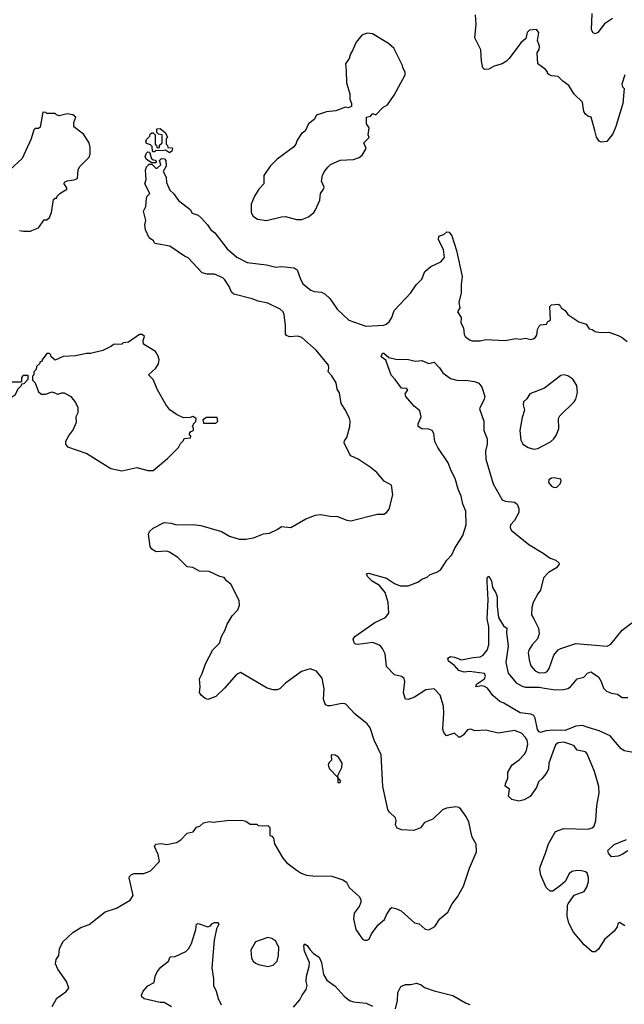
# Model space of a CAD drawing. Extents: x 2293139 to 2515392, y 824115 to 1006937.
# Tile 74 of 256: x 2339726 to 2344160, y 899368 to 906589. Entities that reach past the tile are written whole.
import ezdxf

# ---------------------------------------------------------------- set-up
doc = ezdxf.new("R2010")
doc.units = 0

msp = doc.modelspace()

# ---------------------------------------------------------------- linework, layer by layer
at = {"layer": '0CON10XD'}
for points in [[(2344072.3, 906597.7), (2344015, 906557.8), (2343966, 906495), (2343945, 906486), (2343932.2, 906492.2), (2343919.5, 906515), (2343924.3, 906635)], [(2344162.5, 906185), (2344142, 906115), (2344146.4, 906096.4), (2344157.5, 906085), (2344148.8, 905975), (2344098, 905805), (2344075, 905752.5), (2344032.5, 905695), (2343990.7, 905690.7), (2343975, 905697.5), (2343955, 905726.7), (2343944.2, 905775), (2343917.5, 905875), (2343891.7, 905881.7), (2343875.9, 905895.9), (2343863.8, 905915), (2343853.3, 905985), (2343792.7, 906042.7), (2343753.3, 906105), (2343708.3, 906138.3), (2343675, 906172.5), (2343625, 906177.5), (2343605, 906187.5), (2343597.5, 906195), (2343597, 906207), (2343580, 906225), (2343526.7, 906265), (2343520, 906345), (2343535, 906370), (2343537.5, 906395), (2343522.5, 906435), (2343532.5, 906495), (2343516.4, 906516.4), (2343465, 906512.5), (2343447.5, 906495), (2343438.3, 906451.7), (2343401.2, 906418.8), (2343316.4, 906303.6), (2343295.8, 906284.2), (2343265, 906266.2), (2343205, 906248.8), (2343165, 906226.2), (2343134.1, 906224.1), (2343123.3, 906235), (2343112, 906285), (2343107, 906367), (2343063.8, 906455), (2343074.2, 906555), (2343068.1, 906625)], [(2341535, 905116.2), (2341645, 905142.5), (2341675, 905144.2), (2341755, 905124.2), (2341795, 905123.1), (2341845, 905142), (2341883.8, 905175), (2341895.6, 905194.4), (2341926.2, 905265), (2341931.2, 905315), (2341953.3, 905345), (2341958.3, 905361.7), (2341940, 905405), (2341946.2, 905445), (2341957.7, 905472.3), (2341985, 905507.5), (2342005, 905526.7), (2342075, 905557.5), (2342175, 905562.5), (2342215, 905577.5), (2342237.5, 905595), (2342267.5, 905645), (2342250, 905685), (2342287.5, 905725), (2342282.5, 905745), (2342287.5, 905795), (2342270, 905825), (2342270, 905875), (2342298.3, 905881.7), (2342315, 905900), (2342338.3, 905891.7), (2342390, 905945), (2342422.5, 905965), (2342472.5, 906035), (2342553.8, 906185), (2342553.3, 906205), (2342536.2, 906235), (2342533.9, 906253.9), (2342468.8, 906378.8), (2342430, 906415), (2342313.9, 906483.9), (2342275, 906490), (2342235.9, 906474.1), (2342192.5, 906425), (2342167.6, 906362.4), (2342152.4, 906337.6), (2342142.5, 906305), (2342113.9, 906263.9), (2342121.2, 906215), (2342122.5, 906125), (2342147.5, 906045), (2342147.5, 906005), (2342160, 905975), (2342158.3, 905951.7), (2342135, 905942.5), (2342115, 905947.5), (2342045, 905921.2), (2341976, 905914), (2341902.3, 905887.7), (2341885, 905857.5), (2341843.3, 905825), (2341819.3, 905770.7), (2341792.5, 905755), (2341760, 905705), (2341750, 905675), (2341733.3, 905655), (2341615, 905566.2), (2341563.8, 905515), (2341516.7, 905445), (2341515.7, 905384.3), (2341480, 905345), (2341446.7, 905295), (2341423.3, 905235), (2341424.1, 905174.1), (2341438.3, 905148.3), (2341470, 905125), (2341535, 905116.2)], [(2339805, 905037.5), (2339815, 905042.5), (2339865, 905062.5), (2339905, 905120), (2339925, 905120), (2339945, 905137.5), (2339960, 905175), (2339975, 905270), (2339985, 905280), (2339995, 905280), (2340000, 905295), (2340020, 905315), (2340072.5, 905345), (2340072.5, 905355), (2340052.5, 905385), (2340053.9, 905396.1), (2340075, 905406.7), (2340126.1, 905413.9), (2340150, 905425), (2340153.6, 905486.4), (2340165, 905510), (2340235, 905580), (2340243.3, 905605), (2340243.3, 905655), (2340235.9, 905685.9), (2340195, 905750), (2340123.9, 905803.9), (2340123.3, 905835), (2340137.5, 905875), (2340115, 905890), (2340075, 905898), (2340015, 905883.8), (2339995, 905890), (2339985, 905900), (2339925, 905900), (2339917, 905907), (2339895, 905910), (2339875, 905800), (2339865, 905790), (2339838.3, 905791.7), (2339829.3, 905780.7), (2339810, 905715), (2339745, 905570), (2339653.6, 905486.4)], [(2340825, 905612.5), (2340795, 905632.5), (2340775, 905627.5), (2340725, 905630), (2340715, 905620), (2340705, 905620), (2340700, 905625), (2340698.3, 905658.3), (2340685, 905670), (2340655, 905680), (2340650, 905695), (2340655, 905710), (2340680, 905735), (2340681.7, 905748.3), (2340695, 905760), (2340705, 905760), (2340720, 905745), (2340720, 905675), (2340728.3, 905668.3), (2340731.7, 905651.7), (2340745, 905650), (2340750, 905655), (2340751.7, 905668.3), (2340770, 905685), (2340770, 905745), (2340745, 905750), (2340731.7, 905761.7), (2340731.7, 905788.3), (2340755, 905790), (2340795, 905760), (2340810, 905725), (2340800, 905715), (2340800, 905675), (2340810, 905665), (2340811.7, 905651.7), (2340845, 905650), (2340847.5, 905645), (2340842.5, 905625), (2340825, 905612.5)], [(2340725, 905540), (2340695, 905540), (2340655, 905562.5), (2340646.7, 905585), (2340655, 905610), (2340665, 905620), (2340678.3, 905618.3), (2340691.7, 905571.7), (2340705, 905560), (2340718.3, 905558.3), (2340730, 905545), (2340725, 905540)], [(2341930.6, 902960.6), (2342001.7, 902948.3), (2342056.1, 902946.1), (2342125, 902918.8), (2342155, 902914), (2342347, 902963), (2342395, 902962.5), (2342416.4, 902973.6), (2342435, 903000), (2342463.3, 903105), (2342452.5, 903175), (2342397.5, 903205), (2342345, 903266.7), (2342295, 903306.2), (2342207.5, 903365), (2342155, 903390), (2342144.1, 903404.1), (2342105.8, 903485), (2342108.8, 903501.2), (2342125.8, 903524.2), (2342146.2, 903605), (2342148.8, 903645), (2342143.9, 903663.9), (2342116, 903725), (2342084.2, 903775), (2342072.3, 903852.3), (2342055, 903880), (2342046.7, 903925), (2342015, 903977.5), (2341987.5, 904005), (2341992.9, 904035), (2341989.4, 904055), (2341898.9, 904165), (2341795, 904258.2), (2341765, 904267.3), (2341705, 904263.3), (2341682.1, 904272.1), (2341675.6, 904285.6), (2341676.2, 904345), (2341666.1, 904426.1), (2341657.3, 904447.3), (2341635.8, 904465), (2341545, 904510.5), (2341475, 904524.4), (2341431.9, 904541.9), (2341295.8, 904575.8), (2341279.5, 904589.5), (2341262.8, 904632.8), (2341231.3, 904681.3), (2341215.5, 904695.5), (2341155, 904721.2), (2341101.2, 904721.2), (2341065, 904731.2), (2340962.5, 904842.5), (2340935, 904854.3), (2340827.5, 904927.5), (2340717, 904947), (2340706.4, 904966.4), (2340675, 904990), (2340648.3, 905048.3), (2340642.5, 905085), (2340650, 905115), (2340633.8, 905185), (2340651.7, 905218.3), (2340655, 905280), (2340660, 905295), (2340680, 905315), (2340643.3, 905385), (2340653, 905417), (2340647.5, 905485), (2340655, 905510), (2340675, 905530), (2340695, 905530), (2340725, 905500), (2340735, 905500), (2340760, 905525), (2340750, 905555), (2340765, 905570), (2340788.3, 905568.3), (2340797.5, 905555), (2340800, 905515), (2340777.5, 905475), (2340800, 905435), (2340803.3, 905395), (2340827.7, 905337.7), (2340855, 905313.8), (2340891.7, 905261.7), (2340975, 905196.2), (2340990.5, 905170.5), (2341035, 905156), (2341056, 905135), (2341102, 905085), (2341126.7, 905046.7), (2341156.4, 905026.4), (2341247.1, 904907.1), (2341317.8, 904847.8), (2341395, 904808), (2341535, 904791.9), (2341605, 904774.3), (2341645, 904779.5), (2341739.7, 904769.7), (2341760, 904755), (2341783.3, 904693.3), (2341802.2, 904652.2), (2341862, 904605), (2341885, 904595.7), (2341939.5, 904589.5), (2341965, 904576.2), (2342001.2, 904545), (2342053.1, 904465), (2342140, 904385), (2342265, 904341.9), (2342395, 904349.2), (2342414.2, 904355.8), (2342435, 904373.3), (2342454.2, 904405.8), (2342472, 904455), (2342594.3, 904585), (2342634, 904645), (2342674.4, 904685.6), (2342697.5, 904742.5), (2342740.3, 904779.7), (2342815, 904813.3), (2342840, 904845), (2342834.1, 904904.1), (2342798, 904975), (2342800, 905000), (2342836.1, 905013.9), (2342858.3, 905031.7), (2342875, 905030), (2342895, 905002.5), (2342929.4, 904895), (2342970, 904705), (2342962.5, 904645), (2342963.8, 904585), (2342946.2, 904515), (2342952.5, 904475), (2342937.5, 904445), (2342963.3, 904405), (2342960, 904365), (2342979.3, 904329.3), (2342985, 904280), (2342992.5, 904265), (2343025, 904240), (2343045, 904233.3), (2343103.6, 904233.6), (2343145, 904243.3), (2343285, 904236.7), (2343365, 904251.2), (2343395, 904246.7), (2343435, 904252.5), (2343475, 904243.3), (2343491.7, 904248.3), (2343509.3, 904260.7), (2343517.5, 904275), (2343523.6, 904316.4), (2343535, 904340), (2343545, 904350), (2343590, 904355), (2343600, 904375), (2343617.5, 904385), (2343613.8, 904486.2), (2343625, 904496.7), (2343675, 904502.5), (2343685.8, 904495.8), (2343696.1, 904476.1), (2343727, 904457), (2343745, 904427.5), (2343825, 904372.5), (2343880, 904355), (2343901.7, 904321.7), (2343925, 904317.5), (2343945, 904302.5), (2343983.9, 904293.9), (2344045, 904296.7), (2344113.6, 904273.6), (2344145, 904256.7), (2344179.5, 904229.5)], [(2339725, 905042.5), (2339755, 905037.5), (2339805, 905037.5)], [(2340475, 903280), (2340585, 903303.3), (2340665, 903283.3), (2340705, 903282.5), (2340809.5, 903370.5), (2340889.3, 903450.7), (2340905, 903480), (2340928.3, 903501.7), (2340931.7, 903518.3), (2340978.3, 903521.7), (2340980, 903535), (2340971.7, 903541.7), (2340970, 903555), (2340981.7, 903568.3), (2341000, 903575), (2341000, 903595), (2340990, 903605), (2340998.3, 903611.7), (2341000, 903625), (2341018.3, 903641.7), (2341020, 903665), (2340995, 903677.5), (2340975, 903670), (2340928.3, 903668.3), (2340875, 903692.5), (2340827, 903727), (2340796.4, 903766.4), (2340736.7, 903875), (2340705, 903950), (2340670, 903985), (2340725, 904032.5), (2340743.3, 904065), (2340748.8, 904095), (2340741.7, 904121.7), (2340722.5, 904155), (2340635, 904210), (2340632.5, 904235), (2340640, 904265), (2340625, 904280), (2340605, 904280), (2340525, 904222.5), (2340485, 904220), (2340475, 904210), (2340413, 904207), (2340400, 904195), (2340336.4, 904163.6), (2340245, 904140), (2340215, 904140), (2340135, 904122.5), (2340045, 904117.5), (2339985, 904092.5), (2339957.5, 904115), (2339955, 904130), (2339945, 904140), (2339925, 904140), (2339890, 904095), (2339890, 904085), (2339875, 904080), (2339870, 904065), (2339850, 904045), (2339847, 904023), (2339830, 904005), (2339830, 903985), (2339820, 903975), (2339820, 903945), (2339840, 903925), (2339865, 903860), (2339885, 903842.5), (2339915, 903842.5), (2339965, 903860), (2340005, 903842.5), (2340035, 903852.5), (2340051.7, 903851.7), (2340100, 903825), (2340135, 903780), (2340152.5, 903745), (2340152.5, 903705), (2340136.7, 903675), (2340140, 903635), (2340117.7, 903582.3), (2340087.5, 903545), (2340062.5, 903495), (2340062.5, 903475), (2340077, 903457), (2340217.7, 903407.7), (2340395, 903296.7), (2340475, 903280)], [(2342751.2, 903575), (2342725, 903585.6), (2342675, 903586.9), (2342648.8, 903605), (2342648.8, 903625), (2342669.2, 903675), (2342661.2, 903721.2), (2342617.5, 903755), (2342556.7, 903825), (2342552.5, 903845), (2342572.5, 903875), (2342560, 903885), (2342525, 903887.5), (2342480.5, 903950.5), (2342451.2, 903981.2), (2342410.7, 904090.7), (2342376.7, 904115), (2342386.4, 904143.6), (2342395, 904143.8), (2342432, 904112), (2342485, 904098.6), (2342577.7, 904097.7), (2342625, 904083.8), (2342675, 904088.8), (2342725, 904067.5), (2342765, 904076.7), (2342805, 904036), (2342827.9, 903997.9), (2342885, 903958), (2342941.7, 903941.7), (2342995, 903945.7), (2343060, 903935), (2343093, 903923), (2343113.8, 903893.8), (2343135.7, 903825), (2343131.9, 903805), (2343098.1, 903735), (2343129.6, 903645), (2343129.5, 903600.5), (2343129.2, 903575), (2343154.5, 903514.5), (2343153.8, 903475), (2343141.1, 903425), (2343144.6, 903365), (2343198.2, 903185), (2343265, 903068), (2343285, 903057.5), (2343355, 903050.6), (2343373.1, 903035), (2343387.1, 903005), (2343386.1, 902973.9), (2343354.3, 902915), (2343325, 902883.3), (2343321.5, 902865), (2343329.4, 902845), (2343459.1, 902739.1), (2343565, 902676.7), (2343615, 902640), (2343657.5, 902625), (2343680, 902605), (2343682.5, 902595), (2343661.7, 902568.3), (2343604.5, 902535.5), (2343567.5, 902495), (2343545.7, 902405), (2343525, 902378.8), (2343492, 902315), (2343481.3, 902278.7), (2343480, 902225), (2343497.1, 902195), (2343530.5, 902125), (2343534.6, 902085), (2343522.9, 902047.1), (2343483.3, 902005), (2343459.5, 901965), (2343454.4, 901945), (2343460.8, 901895), (2343475, 901850.8), (2343505, 901813.3), (2343535, 901797.7), (2343578.8, 901801.2), (2343595, 901808.8), (2343608.9, 901831.1), (2343642.2, 901927.8), (2343673.9, 901966.1), (2343693.1, 901976.9), (2343805, 902013.1), (2344035, 901993.3), (2344061.7, 902008.3), (2344145, 902112.5), (2344213.9, 902166.1)], [(2339665, 903820), (2339695, 903840), (2339711.7, 903878.3), (2339740, 903905), (2339741.7, 903918.3), (2339758.3, 903921.7), (2339788.3, 903951.7), (2339788.3, 903978.3), (2339751.7, 903978.3), (2339740, 903965), (2339740, 903935), (2339735, 903930), (2339655, 903930), (2339631.7, 903908.3), (2339630, 903875), (2339640, 903835), (2339651.7, 903821.7), (2339665, 903820)], [(2343495, 903438.6), (2343525, 903444.2), (2343618.3, 903491.7), (2343643.3, 903515), (2343663.3, 903545), (2343679.3, 903590.7), (2343677.5, 903665), (2343686.4, 903683.6), (2343792.5, 903785), (2343803.3, 903805), (2343816.7, 903855), (2343812.5, 903905), (2343781.7, 903951.7), (2343745.9, 903975.9), (2343715, 903983.8), (2343695, 903980), (2343575, 903886), (2343466.4, 903843.6), (2343445, 903807.5), (2343421.2, 903785), (2343418.8, 903765), (2343428, 903725), (2343409.7, 903670.3), (2343394.4, 903575.6), (2343402, 903505), (2343416.2, 903475), (2343455, 903450.8), (2343495, 903438.6)], [(2341165, 903630), (2341180, 903645), (2341175, 903670), (2341095, 903670), (2341070, 903655), (2341075, 903630), (2341165, 903630)], [(2344163.8, 899943.8), (2344125, 899967.5), (2344113, 899957), (2344107.5, 899935), (2344086.1, 899903.9), (2344015, 899842.5), (2343969.3, 899770.7), (2343945, 899752.5), (2343925, 899752.5), (2343865, 899802.5), (2343787, 899897), (2343753.6, 899963.6), (2343740, 900015), (2343742.5, 900095), (2343747.5, 900105), (2343793, 900167), (2343864.4, 900195.6), (2343884.5, 900225.5), (2343897, 900267), (2343897, 900297), (2343888.3, 900328.3), (2343875, 900338.8), (2343845, 900346.9), (2343815, 900349.5), (2343775, 900341.5), (2343755.7, 900325), (2343725, 900268.8), (2343692.3, 900237.7), (2343635, 900197.5), (2343615, 900197.5), (2343587.5, 900225), (2343548, 900315), (2343539.2, 900355), (2343542, 900375), (2343582.5, 900475), (2343603.3, 900545), (2343654.1, 900635.9), (2343715, 900656), (2343895, 900652.5), (2343925, 900662), (2343938.8, 900675), (2343952, 900715), (2343958.6, 900825), (2343975.8, 900915), (2343972, 900965), (2343940.8, 901075), (2343887.5, 901205), (2343875, 901220), (2343815, 901232.5), (2343793, 901263), (2343775, 901271.2), (2343715, 901288.9), (2343675.6, 901284.4), (2343655, 901270), (2343606.7, 901136.7), (2343603.5, 901095), (2343591.2, 901068.8), (2343557, 901023), (2343530.5, 900999.5), (2343515, 900956.7), (2343468.3, 900891.7), (2343425, 900866.7), (2343385, 900856.7), (2343335, 900870), (2343310, 900895), (2343316.7, 900945), (2343286.7, 900966.7), (2343288, 900985), (2343306, 901025), (2343305, 901070), (2343336.2, 901125), (2343388.7, 901161.3), (2343427.3, 901202.7), (2343441.3, 901228.7), (2343452.7, 901275), (2343448.2, 901305), (2343435.6, 901325), (2343405.9, 901355.9), (2343355, 901374.6), (2343235, 901357.1), (2343145, 901377.5), (2343063.9, 901373.9), (2343035, 901386), (2343009.5, 901380.5), (2342978.3, 901341.7), (2342955, 901326.2), (2342945, 901326.7), (2342915, 901356), (2342855, 901336.7), (2342835, 901360), (2342830, 901385), (2342835.4, 901504.6), (2342834.4, 901554.4), (2342810, 901635), (2342765, 901680), (2342705, 901674.3), (2342620.9, 901619.1), (2342574.1, 901604.1), (2342554, 901605), (2342540.7, 901650.7), (2342550, 901735), (2342545.9, 901755.9), (2342525, 901772), (2342475, 901784.2), (2342416, 901845), (2342407.2, 901937.2), (2342387.4, 901977.4), (2342368.2, 901998.2), (2342315, 902021.1), (2342205, 902007.3), (2342189.5, 902009.5), (2342178.7, 902018.7), (2342172.2, 902045), (2342184.2, 902065.8), (2342331.3, 902168.7), (2342409.4, 902205), (2342432.3, 902235), (2342427.5, 902315), (2342406.7, 902386.7), (2342365, 902440), (2342311.8, 902471.8), (2342275.8, 902505), (2342270, 902525), (2342285, 902530), (2342415, 902492.2), (2342475, 902452.9), (2342515, 902435.8), (2342575, 902436.7), (2342646.1, 902463.9), (2342675, 902486.7), (2342715, 902501.2), (2342735, 902518.8), (2342785, 902536.7), (2342815, 902557.5), (2342858, 902625), (2342896, 902665), (2342918, 902712), (2342975.7, 902805), (2343000.5, 902885), (2342996.8, 902985), (2342975.3, 903035), (2342963.1, 903095), (2342940.4, 903145), (2342920, 903225), (2342888.9, 903278.9), (2342868.5, 903338.5), (2342791.9, 903451.9), (2342771.4, 903495), (2342762.5, 903555), (2342751.2, 903575)], [(2343645, 903158.8), (2343665, 903161.2), (2343690, 903185), (2343697.5, 903205), (2343695, 903220), (2343645, 903228.8), (2343625, 903226), (2343606.7, 903215), (2343603.3, 903195), (2343625, 903166.7), (2343645, 903158.8)], [(2339965, 899352.5), (2339997.3, 899412.7), (2340065, 899460), (2340086.7, 899485), (2340070, 899535), (2340006.7, 899625), (2339987.5, 899665), (2339993.3, 899695), (2340012.5, 899725), (2340017.5, 899775), (2340042.5, 899825), (2340115, 899893.3), (2340175, 899930), (2340236.1, 899953.9), (2340352.5, 900045), (2340435, 900073.8), (2340477.5, 900097.5), (2340535, 900132.5), (2340557.5, 900165), (2340527.5, 900295), (2340530, 900305), (2340545, 900320), (2340565, 900326.7), (2340633.6, 900326.4), (2340663.6, 900336.4), (2340685, 900347.5), (2340750, 900415), (2340741.2, 900465), (2340713.8, 900525), (2340725, 900542.5), (2340765, 900546.2), (2340805, 900538.8), (2340876.8, 900553.2), (2340907, 900573), (2340955, 900623.3), (2340998.3, 900631.7), (2341022.5, 900667.5), (2341047.5, 900675), (2341075, 900697.5), (2341115, 900707.5), (2341145, 900702.5), (2341265, 900718.8), (2341365, 900716.7), (2341385, 900710), (2341415, 900687.5), (2341465, 900687.5), (2341475, 900680), (2341505, 900677.5), (2341545, 900680), (2341560, 900665), (2341560, 900605), (2341575, 900600), (2341587, 900587), (2341593.3, 900545), (2341655, 900440), (2341685.8, 900405.8), (2341754.2, 900354.2), (2341790.3, 900330.3), (2341830, 900315), (2341875, 900308.8), (2342015, 900306.7), (2342095, 900280), (2342123, 900263), (2342142.5, 900225), (2342215, 900157.5), (2342226.7, 900135), (2342226.7, 900115), (2342216.2, 900085), (2342178.6, 900035), (2342174.2, 899995), (2342191.2, 899915), (2342240, 899845), (2342255, 899837.5), (2342275, 899837.5), (2342287.5, 899845), (2342306.2, 899885), (2342355, 899950), (2342401.2, 899988.8), (2342415, 900022.5), (2342445, 900070), (2342455, 900076.7), (2342485, 900071.2), (2342523.6, 900053.6), (2342620, 899965), (2342655, 899956.7), (2342699.5, 899919.5), (2342725, 899914.2), (2342770.9, 899939.1), (2342806.2, 899995), (2342865, 900043.3), (2342897.5, 900105), (2342937.5, 900155), (2342980.6, 900235), (2343024.5, 900365.5), (2343076, 900485), (2343072.3, 900542.3), (2343043.1, 900593.1), (2343034.7, 900634.7), (2343019.1, 900705), (2342998.3, 900748.3), (2342959.7, 900799.7), (2342945, 900812), (2342925, 900816), (2342855, 900806), (2342827.3, 900792.7), (2342755, 900726.2), (2342695, 900700), (2342665, 900662.5), (2342617, 900643), (2342525, 900647.5), (2342495, 900660), (2342482.5, 900685), (2342487.5, 900715), (2342482.5, 900735), (2342437.3, 900777.3), (2342425.9, 900795.9), (2342388.8, 900965), (2342376.8, 901196.8), (2342324.3, 901305), (2342295.7, 901395.7), (2342273.3, 901425), (2342186.2, 901495), (2342118.6, 901568.6), (2342103.9, 901573.9), (2342075, 901572), (2342005, 901556.7), (2341985, 901556.7), (2341967.5, 901565), (2341953.8, 901605), (2341957.7, 901682.3), (2341945, 901760), (2341901.4, 901811.4), (2341855, 901827.1), (2341792.1, 901807.9), (2341675, 901722.5), (2341635, 901682.5), (2341615, 901673.3), (2341585, 901673.3), (2341540, 901685), (2341345, 901800), (2341315, 901786.7), (2341227.5, 901685), (2341165, 901626.2), (2341105, 901603.3), (2341085, 901610), (2341056.7, 901635), (2341043.3, 901655), (2341048.8, 901695), (2341043.3, 901755), (2341065, 901792.5), (2341089.2, 901865), (2341142, 901968), (2341191.4, 902015), (2341205.8, 902064.2), (2341233.8, 902115), (2341246.7, 902155), (2341283.9, 902216.1), (2341325, 902260), (2341337.5, 902295), (2341335, 902330), (2341275, 902450), (2341243.6, 902473.6), (2341225, 902497.5), (2341192.5, 902505), (2341115, 902542), (2341045, 902544), (2340995, 902571.2), (2340955, 902576.7), (2340885, 902643.3), (2340823.9, 902683.9), (2340805, 902690), (2340727, 902687), (2340695, 902706.7), (2340683.3, 902725), (2340670, 902815), (2340677.5, 902835), (2340705, 902858.8), (2340785, 902900), (2340836.1, 902896.1), (2340875, 902883.3), (2340995, 902886.7), (2341055, 902878.8), (2341205.7, 902835.7), (2341265, 902802), (2341335, 902780), (2341385, 902778.6), (2341440.3, 902789.7), (2341515, 902818.6), (2341557, 902823), (2341615, 902848.8), (2341645, 902871.2), (2341715, 902864.3), (2341825, 902928.6), (2341895.9, 902955.9), (2341930.6, 902960.6)], [(2344265, 901207.6), (2344157.5, 901227.5), (2344135, 901244.5), (2344055, 901337.1), (2343975, 901373.2), (2343895, 901396.8), (2343852.2, 901412.2), (2343805, 901406.4), (2343725, 901375.9), (2343642.4, 901377.6), (2343585, 901372.6), (2343545, 901361.2), (2343535.6, 901365.6), (2343524.1, 901384.1), (2343506.1, 901466.1), (2343495, 901486.3), (2343475, 901494.8), (2343395, 901504.2), (2343277.2, 901577.2), (2343247.6, 901587.6), (2343195, 901632.9), (2343155.8, 901685.8), (2343135, 901698.7), (2343115, 901703.2), (2343071.2, 901695), (2343075, 901715.6), (2343135.6, 901755), (2343141.8, 901775), (2343133.8, 901793.8), (2343025, 901808.8), (2342985, 901804.3), (2342946.7, 901815), (2342913.4, 901853.4), (2342870, 901885), (2342866.7, 901905), (2342885, 901917.5), (2342915, 901914.4), (2342965, 901892.7), (2343051.5, 901911.5), (2343103.7, 901916.3), (2343125, 901928.1), (2343155, 901964), (2343167.2, 902005), (2343165.8, 902135), (2343154.8, 902195), (2343161.2, 902335), (2343152.9, 902465), (2343155, 902492.5), (2343165, 902506.7), (2343185, 902472.5), (2343192.5, 902425), (2343217.3, 902385), (2343227.8, 902355), (2343226.8, 902286.8), (2343237.3, 902205), (2343273.3, 902143.3), (2343298.8, 902125), (2343296.2, 902095), (2343308.5, 901995), (2343291.8, 901875), (2343307.3, 901797.3), (2343367.5, 901725), (2343411, 901701), (2343435, 901694.2), (2343535, 901693.7), (2343575, 901685.8), (2343655, 901673.7), (2343713.3, 901676.7), (2343745, 901684.6), (2343765.6, 901695), (2343815, 901754), (2343864, 901766), (2343890, 901795), (2343915, 901805.6), (2343969.4, 901769.4), (2343990, 901735), (2344006.8, 901686.8), (2344030, 901665), (2344065, 901649.5), (2344110.9, 901640.9), (2344145, 901618.6), (2344185, 901617.8)], [(2342075, 900993.3), (2342080, 901005), (2342060, 901030), (2342060, 901045), (2342088.8, 901105), (2342090, 901135), (2342065, 901180), (2342040, 901195), (2342015, 901197.5), (2342010, 901195), (2342011.7, 901158.3), (2341995, 901140), (2341987.5, 901125), (2341990, 901115), (2341996.7, 901095), (2342060, 901030), (2342060, 900995), (2342075, 900993.3)], [(2344185, 900494.2), (2344143.6, 900465), (2344115, 900453.9), (2344065, 900448), (2344044.4, 900475), (2344038.9, 900495), (2344085, 900540), (2344175, 900577.3)], [(2340838.3, 899348.3), (2340785, 899380.6), (2340755, 899381.5), (2340638.3, 899408.3), (2340622.7, 899422.7), (2340618.8, 899435), (2340631.2, 899465), (2340666.1, 899503.9), (2340713, 899527), (2340718.8, 899575), (2340733.3, 899605), (2340760.5, 899639.5), (2340817.5, 899685), (2340830, 899715), (2340865, 899718.8), (2340943.3, 899755), (2340965, 899773.3), (2340985, 899812.5), (2341018.8, 899915), (2341023.3, 899955), (2341035, 899960), (2341105, 899936.7), (2341125, 899943.3), (2341135, 899956.7), (2341155, 899966.7), (2341177, 899967), (2341186.4, 899956.4), (2341168.6, 899921.4), (2341152.8, 899837.2), (2341135.4, 899635), (2341147.9, 899555), (2341148, 899505), (2341167.8, 899465), (2341180.6, 899410.6), (2341204.1, 899364.1)], [(2341545, 899645.7), (2341585, 899654.2), (2341614.3, 899685), (2341624.5, 899725), (2341625.4, 899785), (2341605, 899830), (2341575, 899850.8), (2341545, 899857.5), (2341456.2, 899825), (2341421.9, 899765), (2341425.7, 899705.7), (2341437.5, 899685), (2341455, 899668.6), (2341478.3, 899658.3), (2341545, 899645.7)], [(2341735, 899346.2), (2341780.8, 899399.2), (2341797.5, 899435), (2341826, 899475), (2341834, 899505), (2341826.9, 899535), (2341829.5, 899575), (2341849.4, 899645), (2341851.9, 899675), (2341815, 899757.5), (2341809.2, 899795), (2341815, 899810), (2341835, 899798.8), (2341855, 899766.2), (2341880.7, 899740.7), (2341923.2, 899713.2), (2341938.6, 899675), (2341953.1, 899585), (2341977.5, 899545), (2342040.1, 899500.1), (2342106.4, 899426.3), (2342145, 899396.2), (2342175, 899385.3), (2342266.2, 899376.2), (2342312.2, 899355)], [(2342482.5, 899335), (2342495.7, 899394.3), (2342500, 899455), (2342521.7, 899498.3), (2342555, 899513.3), (2342595, 899513.3), (2342635, 899522.5), (2342670.7, 899510.7), (2342695, 899490), (2342766.1, 899466.1), (2342903, 899433), (2342995, 899379.2), (2343026.8, 899366.8)]]:
    msp.add_lwpolyline(points, dxfattribs=at)

doc.saveas('drawing.dxf')
